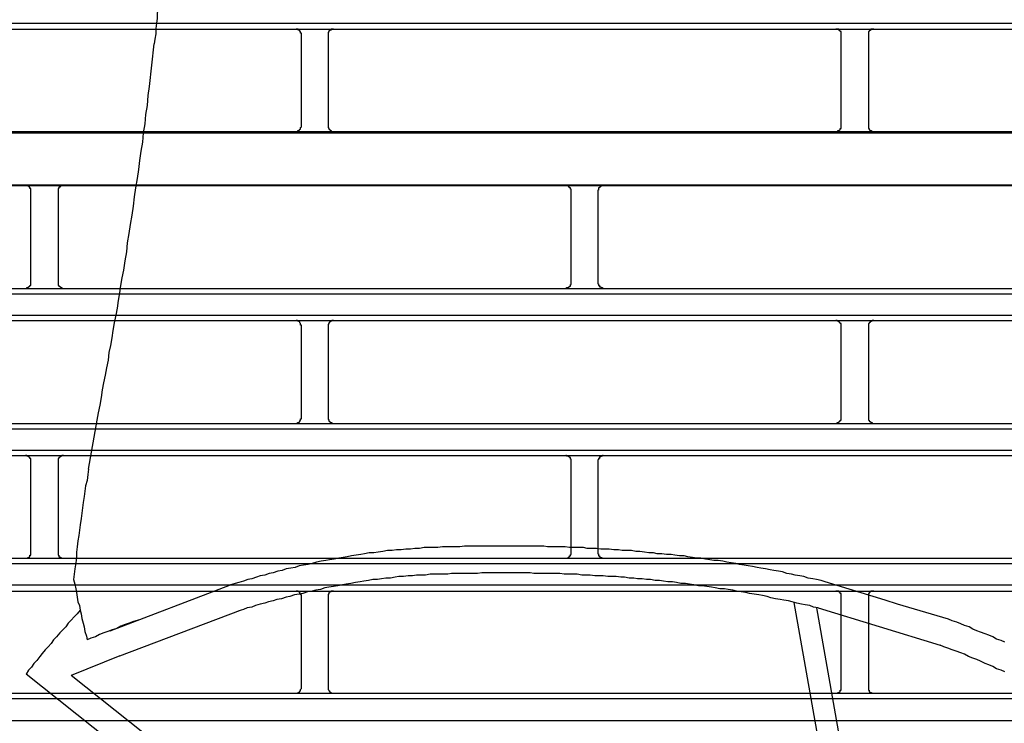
# Model space of a CAD drawing. Header units: millimetres. Extents: x 50532 to 99257, y 49161 to 61325.
# Tile 53 of 256: x 75086 to 75119, y 51639 to 51663. Entities that reach past the tile are written whole.
import ezdxf

# ---------------------------------------------------------------- set-up
doc = ezdxf.new("R2010")
doc.units = ezdxf.units.MM
doc.layers.add('AQUAREA', color=7, linetype='Continuous')

# ---------------------------------------------------------------- blocks, each defined once
blk = doc.blocks.new('SPLIT')
at = {"layer": 'AQUAREA'}
for points in [[(24529.855, -1131.362), (24529.785, -1131.852), (24529.715, -1132.342), (24529.715, -1132.832), (24529.645, -1133.252), (24529.575, -1133.742), (24529.505, -1134.232), (24529.435, -1134.722), (24529.435, -1135.142), (24529.365, -1135.632), (24529.295, -1136.122), (24529.225, -1136.612), (24529.225, -1137.032), (24529.155, -1137.522), (24529.085, -1138.012), (24529.085, -1138.502), (24529.015, -1138.922), (24528.945, -1139.412), (24528.945, -1139.902), (24528.875, -1140.392), (24528.805, -1140.812)], [(24308.585, -1138.922), (24877.685, -1138.922)], [(24308.585, -1139.482), (24877.685, -1139.482)], [(24542.315, -1139.972), (24542.315, -1139.902), (24542.315, -1139.832), (24542.245, -1139.832), (24542.245, -1139.762), (24542.245, -1139.692), (24542.175, -1139.692), (24542.175, -1139.622), (24542.105, -1139.552), (24542.035, -1139.552), (24542.035, -1139.482), (24541.965, -1139.482), (24541.895, -1139.482), (24541.825, -1139.482)], [(24542.315, -1148.372), (24542.315, -1139.972)], [(24545.255, -1139.482), (24545.255, -1139.482), (24545.185, -1139.482), (24545.115, -1139.482), (24545.045, -1139.482), (24545.045, -1139.552), (24544.975, -1139.552), (24544.905, -1139.552), (24544.905, -1139.622), (24544.835, -1139.622), (24544.835, -1139.692), (24544.835, -1139.762), (24544.765, -1139.762), (24544.765, -1139.832), (24544.765, -1139.902), (24544.765, -1139.972)], [(24544.765, -1139.972), (24544.765, -1148.372)], [(24591.875, -1139.972), (24591.875, -1139.902), (24591.875, -1139.832), (24591.875, -1139.762), (24591.875, -1139.692), (24591.805, -1139.692), (24591.805, -1139.622), (24591.735, -1139.622), (24591.735, -1139.552), (24591.665, -1139.552), (24591.665, -1139.482), (24591.595, -1139.482), (24591.525, -1139.482), (24591.455, -1139.482), (24591.385, -1139.482)], [(24591.875, -1148.372), (24591.875, -1139.972)], [(24594.885, -1139.482), (24594.885, -1139.482), (24594.815, -1139.482), (24594.745, -1139.482), (24594.675, -1139.482), (24594.605, -1139.482), (24594.605, -1139.552), (24594.535, -1139.552), (24594.535, -1139.622), (24594.465, -1139.622), (24594.465, -1139.692), (24594.395, -1139.692), (24594.395, -1139.762), (24594.395, -1139.832), (24594.395, -1139.902), (24594.395, -1139.972)], [(24594.395, -1139.972), (24594.395, -1148.372)], [(24528.385, -1144.732), (24528.805, -1140.812)], [(24526.005, -1161.602), (24526.145, -1160.762), (24526.285, -1159.922), (24526.355, -1159.082), (24526.495, -1158.242), (24526.635, -1157.402), (24526.775, -1156.562), (24526.915, -1155.722), (24526.985, -1154.882), (24527.125, -1154.042), (24527.265, -1153.202), (24527.405, -1152.362), (24527.475, -1151.522), (24527.615, -1150.682), (24527.755, -1149.842), (24527.825, -1149.002), (24527.965, -1148.162), (24528.035, -1147.322), (24528.175, -1146.482), (24528.245, -1145.572), (24528.385, -1144.732)], [(24308.585, -1148.862), (24877.685, -1148.862)], [(24308.585, -1149.002), (24877.685, -1149.002)], [(24541.825, -1148.862), (24541.825, -1148.862), (24541.895, -1148.862), (24541.965, -1148.862), (24542.035, -1148.792), (24542.105, -1148.792), (24542.105, -1148.722), (24542.175, -1148.722), (24542.175, -1148.652), (24542.245, -1148.652), (24542.245, -1148.582), (24542.245, -1148.512), (24542.315, -1148.442), (24542.315, -1148.372)], [(24544.765, -1148.372), (24544.765, -1148.372), (24544.765, -1148.442), (24544.765, -1148.512), (24544.835, -1148.582), (24544.835, -1148.652), (24544.905, -1148.652), (24544.905, -1148.722), (24544.975, -1148.722), (24544.975, -1148.792), (24545.045, -1148.792), (24545.045, -1148.862), (24545.115, -1148.862), (24545.185, -1148.862), (24545.255, -1148.862)], [(24591.385, -1148.862), (24591.385, -1148.862), (24591.455, -1148.862), (24591.525, -1148.862), (24591.595, -1148.862), (24591.595, -1148.792), (24591.665, -1148.792), (24591.735, -1148.792), (24591.735, -1148.722), (24591.805, -1148.722), (24591.805, -1148.652), (24591.805, -1148.582), (24591.875, -1148.582), (24591.875, -1148.512), (24591.875, -1148.442), (24591.875, -1148.372)], [(24594.395, -1148.372), (24594.395, -1148.372), (24594.395, -1148.442), (24594.395, -1148.512), (24594.395, -1148.582), (24594.465, -1148.582), (24594.465, -1148.652), (24594.465, -1148.722), (24594.535, -1148.722), (24594.535, -1148.792), (24594.605, -1148.792), (24594.675, -1148.792), (24594.675, -1148.862), (24594.745, -1148.862), (24594.815, -1148.862), (24594.885, -1148.862)], [(24308.585, -1153.762), (24877.685, -1153.762)], [(24308.585, -1153.832), (24877.685, -1153.832)], [(24517.465, -1154.322), (24517.465, -1154.322), (24517.465, -1154.252), (24517.465, -1154.182), (24517.465, -1154.112), (24517.395, -1154.112), (24517.395, -1154.042), (24517.395, -1153.972), (24517.325, -1153.972), (24517.325, -1153.902), (24517.255, -1153.902), (24517.185, -1153.902), (24517.185, -1153.832), (24517.115, -1153.832), (24517.045, -1153.832), (24516.975, -1153.832)], [(24517.465, -1162.792), (24517.465, -1154.322)], [(24520.475, -1153.832), (24520.475, -1153.832), (24520.405, -1153.832), (24520.335, -1153.832), (24520.265, -1153.832), (24520.265, -1153.902), (24520.195, -1153.902), (24520.125, -1153.972), (24520.055, -1153.972), (24520.055, -1154.042), (24520.055, -1154.112), (24519.985, -1154.112), (24519.985, -1154.182), (24519.985, -1154.252), (24519.985, -1154.322)], [(24519.985, -1154.322), (24519.985, -1162.792)], [(24567.095, -1154.322), (24567.095, -1154.322), (24567.095, -1154.252), (24567.095, -1154.182), (24567.025, -1154.182), (24567.025, -1154.112), (24567.025, -1154.042), (24566.955, -1154.042), (24566.955, -1153.972), (24566.885, -1153.972), (24566.885, -1153.902), (24566.815, -1153.902), (24566.745, -1153.832), (24566.675, -1153.832), (24566.605, -1153.832)], [(24567.095, -1162.792), (24567.095, -1154.322)], [(24570.035, -1153.832), (24570.035, -1153.832), (24569.965, -1153.832), (24569.895, -1153.832), (24569.895, -1153.902), (24569.825, -1153.902), (24569.755, -1153.902), (24569.755, -1153.972), (24569.685, -1153.972), (24569.685, -1154.042), (24569.615, -1154.042), (24569.615, -1154.112), (24569.615, -1154.182), (24569.615, -1154.252), (24569.545, -1154.252), (24569.545, -1154.322)], [(24569.545, -1154.322), (24569.545, -1162.792)], [(24523.555, -1175.392), (24523.695, -1174.692), (24523.835, -1173.992), (24523.975, -1173.292), (24524.045, -1172.592), (24524.185, -1171.962), (24524.325, -1171.262), (24524.465, -1170.562), (24524.605, -1169.862), (24524.675, -1169.162), (24524.815, -1168.532), (24524.955, -1167.832), (24525.025, -1167.132), (24525.165, -1166.432), (24525.305, -1165.732), (24525.445, -1165.102), (24525.515, -1164.402), (24525.655, -1163.702), (24525.725, -1163.002), (24525.865, -1162.302), (24526.005, -1161.602)], [(24308.585, -1163.282), (24877.685, -1163.282)], [(24516.975, -1163.282), (24516.975, -1163.282), (24517.045, -1163.282), (24517.115, -1163.282), (24517.115, -1163.212), (24517.185, -1163.212), (24517.255, -1163.212), (24517.255, -1163.142), (24517.325, -1163.142), (24517.325, -1163.072), (24517.395, -1163.072), (24517.395, -1163.002), (24517.465, -1163.002), (24517.465, -1162.932), (24517.465, -1162.862), (24517.465, -1162.792)], [(24519.985, -1162.792), (24519.985, -1162.792), (24519.985, -1162.862), (24519.985, -1162.932), (24519.985, -1163.002), (24520.055, -1163.002), (24520.055, -1163.072), (24520.125, -1163.072), (24520.125, -1163.142), (24520.195, -1163.142), (24520.195, -1163.212), (24520.265, -1163.212), (24520.335, -1163.212), (24520.335, -1163.282), (24520.405, -1163.282), (24520.475, -1163.282)], [(24566.605, -1163.282), (24566.605, -1163.282), (24566.675, -1163.282), (24566.675, -1163.212), (24566.745, -1163.212), (24566.815, -1163.212), (24566.885, -1163.212), (24566.885, -1163.142), (24566.955, -1163.142), (24566.955, -1163.072), (24567.025, -1163.072), (24567.025, -1163.002), (24567.025, -1162.932), (24567.095, -1162.932), (24567.095, -1162.862), (24567.095, -1162.792)], [(24569.545, -1162.792), (24569.545, -1162.792), (24569.545, -1162.862), (24569.615, -1162.862), (24569.615, -1162.932), (24569.615, -1163.002), (24569.685, -1163.002), (24569.685, -1163.072), (24569.685, -1163.142), (24569.755, -1163.142), (24569.825, -1163.142), (24569.825, -1163.212), (24569.895, -1163.212), (24569.965, -1163.212), (24569.965, -1163.282), (24570.035, -1163.282)], [(24308.585, -1163.772), (24877.685, -1163.772)], [(24308.585, -1165.732), (24877.685, -1165.732)], [(24308.585, -1166.222), (24877.685, -1166.222)], [(24542.315, -1166.712), (24542.315, -1166.712), (24542.315, -1166.642), (24542.245, -1166.642), (24542.245, -1166.572), (24542.245, -1166.502), (24542.175, -1166.432), (24542.175, -1166.362), (24542.105, -1166.362), (24542.105, -1166.292), (24542.035, -1166.292), (24541.965, -1166.292), (24541.965, -1166.222), (24541.895, -1166.222), (24541.825, -1166.222)], [(24545.255, -1166.222), (24545.255, -1166.222), (24545.185, -1166.222), (24545.115, -1166.222), (24545.115, -1166.292), (24545.045, -1166.292), (24544.975, -1166.292), (24544.975, -1166.362), (24544.905, -1166.362), (24544.905, -1166.432), (24544.835, -1166.432), (24544.835, -1166.502), (24544.835, -1166.572), (24544.765, -1166.572), (24544.765, -1166.642), (24544.765, -1166.712)], [(24591.875, -1166.712), (24591.875, -1166.712), (24591.875, -1166.642), (24591.875, -1166.572), (24591.875, -1166.502), (24591.805, -1166.502), (24591.805, -1166.432), (24591.735, -1166.432), (24591.735, -1166.362), (24591.665, -1166.362), (24591.665, -1166.292), (24591.595, -1166.292), (24591.525, -1166.292), (24591.525, -1166.222), (24591.455, -1166.222), (24591.385, -1166.222)], [(24594.885, -1166.222), (24594.885, -1166.222), (24594.815, -1166.222), (24594.745, -1166.222), (24594.745, -1166.292), (24594.675, -1166.292), (24594.605, -1166.292), (24594.605, -1166.362), (24594.535, -1166.362), (24594.535, -1166.432), (24594.465, -1166.432), (24594.465, -1166.502), (24594.395, -1166.502), (24594.395, -1166.572), (24594.395, -1166.642), (24594.395, -1166.712)], [(24542.315, -1175.182), (24542.315, -1166.712)], [(24544.765, -1166.712), (24544.765, -1175.182)], [(24591.875, -1175.182), (24591.875, -1166.712)], [(24594.395, -1166.712), (24594.395, -1175.182)], [(24522.785, -1179.872), (24523.555, -1175.392)], [(24541.825, -1175.672), (24541.825, -1175.672), (24541.895, -1175.672), (24541.965, -1175.672), (24541.965, -1175.602), (24542.035, -1175.602), (24542.105, -1175.602), (24542.105, -1175.532), (24542.175, -1175.532), (24542.175, -1175.462), (24542.245, -1175.392), (24542.245, -1175.322), (24542.245, -1175.252), (24542.315, -1175.252), (24542.315, -1175.182)], [(24544.765, -1175.182), (24544.765, -1175.182), (24544.765, -1175.252), (24544.765, -1175.322), (24544.835, -1175.322), (24544.835, -1175.392), (24544.835, -1175.462), (24544.905, -1175.462), (24544.905, -1175.532), (24544.975, -1175.532), (24544.975, -1175.602), (24545.045, -1175.602), (24545.115, -1175.602), (24545.115, -1175.672), (24545.185, -1175.672), (24545.255, -1175.672)], [(24591.385, -1175.672), (24591.385, -1175.672), (24591.455, -1175.672), (24591.525, -1175.672), (24591.525, -1175.602), (24591.595, -1175.602), (24591.665, -1175.602), (24591.665, -1175.532), (24591.735, -1175.532), (24591.735, -1175.462), (24591.805, -1175.462), (24591.805, -1175.392), (24591.875, -1175.392), (24591.875, -1175.322), (24591.875, -1175.252), (24591.875, -1175.182)], [(24594.395, -1175.182), (24594.395, -1175.182), (24594.395, -1175.252), (24594.395, -1175.322), (24594.395, -1175.392), (24594.465, -1175.392), (24594.465, -1175.462), (24594.535, -1175.462), (24594.535, -1175.532), (24594.605, -1175.532), (24594.605, -1175.602), (24594.675, -1175.602), (24594.745, -1175.602), (24594.745, -1175.672), (24594.815, -1175.672), (24594.885, -1175.672)], [(24308.585, -1175.672), (24877.685, -1175.672)], [(24308.585, -1176.162), (24877.685, -1176.162)], [(24308.585, -1178.122), (24877.685, -1178.122)], [(24308.585, -1178.612), (24877.685, -1178.612)], [(24517.465, -1179.102), (24517.465, -1179.102), (24517.465, -1179.032), (24517.465, -1178.962), (24517.465, -1178.892), (24517.395, -1178.892), (24517.395, -1178.822), (24517.325, -1178.822), (24517.325, -1178.752), (24517.255, -1178.752), (24517.255, -1178.682), (24517.185, -1178.682), (24517.115, -1178.682), (24517.115, -1178.612), (24517.045, -1178.612), (24516.975, -1178.612)], [(24520.475, -1178.612), (24520.475, -1178.612), (24520.405, -1178.612), (24520.335, -1178.612), (24520.335, -1178.682), (24520.265, -1178.682), (24520.195, -1178.682), (24520.195, -1178.752), (24520.125, -1178.752), (24520.125, -1178.822), (24520.055, -1178.822), (24520.055, -1178.892), (24519.985, -1178.892), (24519.985, -1178.962), (24519.985, -1179.032), (24519.985, -1179.102)], [(24567.095, -1179.102), (24567.095, -1179.102), (24567.095, -1179.032), (24567.095, -1178.962), (24567.025, -1178.962), (24567.025, -1178.892), (24567.025, -1178.822), (24566.955, -1178.822), (24566.955, -1178.752), (24566.885, -1178.752), (24566.885, -1178.682), (24566.815, -1178.682), (24566.745, -1178.682), (24566.675, -1178.682), (24566.675, -1178.612), (24566.605, -1178.612)], [(24570.035, -1178.612), (24570.035, -1178.612), (24569.965, -1178.612), (24569.965, -1178.682), (24569.895, -1178.682), (24569.825, -1178.682), (24569.825, -1178.752), (24569.755, -1178.752), (24569.685, -1178.752), (24569.685, -1178.822), (24569.685, -1178.892), (24569.615, -1178.892), (24569.615, -1178.962), (24569.615, -1179.032), (24569.545, -1179.032), (24569.545, -1179.102)], [(24517.465, -1187.572), (24517.465, -1179.102)], [(24519.985, -1179.102), (24519.985, -1187.572)], [(24522.785, -1179.872), (24522.715, -1180.362), (24522.645, -1180.922), (24522.505, -1181.412), (24522.435, -1181.902), (24522.365, -1182.392), (24522.295, -1182.952), (24522.225, -1183.442), (24522.155, -1183.932), (24522.085, -1184.422), (24522.015, -1184.982), (24521.945, -1185.472), (24521.875, -1185.962), (24521.805, -1186.452), (24521.735, -1187.012), (24521.665, -1187.502), (24521.665, -1187.992), (24521.595, -1188.482), (24521.525, -1189.042), (24521.455, -1189.532), (24521.385, -1190.022)], [(24567.095, -1187.572), (24567.095, -1179.102)], [(24569.545, -1179.102), (24569.545, -1187.572)], [(24555.685, -1187.012), (24555.265, -1187.012), (24554.845, -1187.082), (24554.425, -1187.082), (24554.005, -1187.082), (24553.585, -1187.082), (24553.165, -1187.152), (24552.745, -1187.152), (24552.325, -1187.222), (24551.905, -1187.222), (24551.485, -1187.292), (24551.065, -1187.292), (24550.645, -1187.362), (24550.225, -1187.362), (24549.805, -1187.432), (24549.385, -1187.502), (24548.965, -1187.572)], [(24575.425, -1187.642), (24575.005, -1187.642), (24574.655, -1187.572), (24574.235, -1187.572), (24573.815, -1187.502), (24573.395, -1187.432), (24573.045, -1187.432), (24572.625, -1187.362), (24572.205, -1187.362), (24571.785, -1187.362), (24571.435, -1187.292), (24571.015, -1187.292), (24570.595, -1187.222), (24570.175, -1187.222), (24569.825, -1187.222), (24569.405, -1187.152), (24568.985, -1187.152), (24568.565, -1187.152), (24568.215, -1187.082), (24567.795, -1187.082), (24567.375, -1187.082), (24566.955, -1187.082), (24566.535, -1187.012), (24566.185, -1187.012), (24565.765, -1187.012), (24565.345, -1187.012), (24564.925, -1187.012), (24564.575, -1186.942), (24564.155, -1186.942), (24563.735, -1186.942), (24563.315, -1186.942), (24562.965, -1186.942), (24562.545, -1186.942), (24562.125, -1186.942), (24561.705, -1186.942), (24561.285, -1186.942), (24560.935, -1186.942), (24560.515, -1186.942), (24560.095, -1186.942), (24559.675, -1186.942), (24559.325, -1186.942), (24558.905, -1186.942), (24558.485, -1186.942), (24558.065, -1186.942), (24557.645, -1186.942), (24557.295, -1186.942), (24556.875, -1187.012), (24556.455, -1187.012), (24556.035, -1187.012), (24555.685, -1187.012)], [(24308.585, -1188.062), (24877.685, -1188.062)], [(24516.975, -1188.062), (24516.975, -1188.062), (24517.045, -1188.062), (24517.115, -1188.062), (24517.185, -1188.062), (24517.185, -1187.992), (24517.255, -1187.992), (24517.325, -1187.992), (24517.325, -1187.922), (24517.395, -1187.922), (24517.395, -1187.852), (24517.395, -1187.782), (24517.465, -1187.782), (24517.465, -1187.712), (24517.465, -1187.642), (24517.465, -1187.572)], [(24519.985, -1187.572), (24519.985, -1187.572), (24519.985, -1187.642), (24519.985, -1187.712), (24519.985, -1187.782), (24520.055, -1187.782), (24520.055, -1187.852), (24520.055, -1187.922), (24520.125, -1187.922), (24520.195, -1187.992), (24520.265, -1187.992), (24520.265, -1188.062), (24520.335, -1188.062), (24520.405, -1188.062), (24520.475, -1188.062)], [(24548.965, -1187.572), (24548.545, -1187.572), (24548.125, -1187.642), (24547.775, -1187.712), (24547.355, -1187.782), (24546.935, -1187.852), (24546.515, -1187.922), (24546.165, -1187.992), (24545.745, -1188.062), (24545.325, -1188.132), (24544.905, -1188.202), (24544.555, -1188.272), (24544.135, -1188.342), (24543.715, -1188.412), (24543.295, -1188.552), (24542.945, -1188.622), (24542.525, -1188.692), (24542.105, -1188.762), (24541.755, -1188.902), (24541.335, -1188.972), (24540.915, -1189.042), (24540.565, -1189.182), (24540.145, -1189.252), (24539.725, -1189.392), (24539.375, -1189.462), (24538.955, -1189.602), (24538.535, -1189.672), (24538.185, -1189.812), (24537.765, -1189.952), (24537.415, -1190.022), (24536.995, -1190.162), (24536.575, -1190.302), (24536.225, -1190.372), (24535.805, -1190.512)], [(24566.605, -1188.062), (24566.605, -1188.062), (24566.675, -1188.062), (24566.745, -1188.062), (24566.815, -1187.992), (24566.885, -1187.992), (24566.885, -1187.922), (24566.955, -1187.922), (24566.955, -1187.852), (24567.025, -1187.852), (24567.025, -1187.782), (24567.025, -1187.712), (24567.095, -1187.712), (24567.095, -1187.642), (24567.095, -1187.572)], [(24569.545, -1187.572), (24569.545, -1187.572), (24569.545, -1187.642), (24569.615, -1187.642), (24569.615, -1187.712), (24569.615, -1187.782), (24569.615, -1187.852), (24569.685, -1187.852), (24569.685, -1187.922), (24569.755, -1187.922), (24569.755, -1187.992), (24569.825, -1187.992), (24569.895, -1187.992), (24569.895, -1188.062), (24569.965, -1188.062), (24570.035, -1188.062)], [(24590.405, -1190.232), (24590.055, -1190.092), (24589.635, -1190.022), (24589.285, -1189.952), (24588.865, -1189.882), (24588.445, -1189.742), (24588.095, -1189.672), (24587.675, -1189.602), (24587.325, -1189.532), (24586.905, -1189.462), (24586.485, -1189.322), (24586.135, -1189.252), (24585.715, -1189.182), (24585.365, -1189.112), (24584.945, -1189.042), (24584.525, -1188.972), (24584.175, -1188.902), (24583.755, -1188.832), (24583.335, -1188.762), (24582.985, -1188.692), (24582.565, -1188.622), (24582.215, -1188.552), (24581.795, -1188.482), (24581.375, -1188.412), (24581.025, -1188.342), (24580.605, -1188.272), (24580.185, -1188.272), (24579.835, -1188.202), (24579.415, -1188.132), (24578.995, -1188.062), (24578.645, -1188.062), (24578.225, -1187.992), (24577.805, -1187.922), (24577.455, -1187.852), (24577.035, -1187.852), (24576.615, -1187.782), (24576.265, -1187.712), (24575.845, -1187.712), (24575.425, -1187.642)], [(24308.585, -1188.552), (24877.685, -1188.552)], [(24555.755, -1189.532), (24555.335, -1189.532), (24554.915, -1189.532), (24554.495, -1189.532), (24554.145, -1189.532), (24553.725, -1189.602), (24553.305, -1189.602), (24552.885, -1189.602), (24552.535, -1189.672), (24552.115, -1189.672), (24551.695, -1189.742), (24551.275, -1189.742), (24550.925, -1189.812), (24550.505, -1189.882), (24550.085, -1189.882), (24549.665, -1189.952), (24549.315, -1190.022)], [(24575.215, -1190.092), (24574.795, -1190.092), (24574.375, -1190.022), (24574.025, -1190.022), (24573.605, -1189.952), (24573.185, -1189.952), (24572.835, -1189.882), (24572.415, -1189.882), (24571.995, -1189.812), (24571.645, -1189.812), (24571.225, -1189.742), (24570.805, -1189.742), (24570.455, -1189.742), (24570.035, -1189.672), (24569.615, -1189.672), (24569.265, -1189.672), (24568.845, -1189.602), (24568.425, -1189.602), (24568.075, -1189.602), (24567.655, -1189.532), (24567.235, -1189.532), (24566.885, -1189.532), (24566.465, -1189.532), (24566.045, -1189.462), (24565.695, -1189.462), (24565.275, -1189.462), (24564.855, -1189.462), (24564.505, -1189.462), (24564.085, -1189.462), (24563.665, -1189.462), (24563.315, -1189.392), (24562.895, -1189.392), (24562.475, -1189.392), (24562.125, -1189.392), (24561.705, -1189.392), (24561.285, -1189.392), (24560.865, -1189.392), (24560.515, -1189.392), (24560.095, -1189.392), (24559.675, -1189.392), (24559.325, -1189.392), (24558.905, -1189.392), (24558.485, -1189.462), (24558.135, -1189.462), (24557.715, -1189.462), (24557.295, -1189.462), (24556.945, -1189.462), (24556.525, -1189.462), (24556.105, -1189.462), (24555.755, -1189.532)], [(24308.585, -1190.512), (24877.685, -1190.512)], [(24521.385, -1190.022), (24521.525, -1190.442), (24521.595, -1190.862), (24521.665, -1191.212), (24521.735, -1191.632), (24521.805, -1192.052), (24521.945, -1192.402), (24522.015, -1192.822), (24522.085, -1193.172), (24522.155, -1193.592), (24522.295, -1194.012), (24522.365, -1194.362), (24522.435, -1194.782), (24522.575, -1195.202), (24522.645, -1195.552)], [(24524.745, -1194.712), (24535.805, -1190.512)], [(24549.315, -1190.022), (24548.895, -1190.022), (24548.475, -1190.092), (24548.055, -1190.162), (24547.705, -1190.232), (24547.285, -1190.302), (24546.865, -1190.372), (24546.445, -1190.442), (24546.095, -1190.512), (24545.675, -1190.582), (24545.255, -1190.652), (24544.835, -1190.722), (24544.485, -1190.792), (24544.065, -1190.932), (24543.645, -1191.002), (24543.295, -1191.072), (24542.875, -1191.142), (24542.455, -1191.282), (24542.105, -1191.352), (24541.685, -1191.422), (24541.265, -1191.562), (24540.915, -1191.632), (24540.495, -1191.772), (24540.075, -1191.842), (24539.725, -1191.982), (24539.305, -1192.052), (24538.955, -1192.192), (24538.535, -1192.262), (24538.115, -1192.402), (24537.765, -1192.542), (24537.345, -1192.612), (24536.995, -1192.752), (24536.575, -1192.892)], [(24589.775, -1192.612), (24589.355, -1192.542), (24589.005, -1192.402), (24588.585, -1192.332), (24588.235, -1192.262), (24587.815, -1192.192), (24587.395, -1192.052), (24587.045, -1191.982), (24586.625, -1191.912), (24586.275, -1191.842), (24585.855, -1191.772), (24585.435, -1191.702), (24585.085, -1191.562), (24584.665, -1191.492), (24584.315, -1191.422), (24583.895, -1191.352), (24583.475, -1191.282), (24583.125, -1191.212), (24582.705, -1191.142), (24582.285, -1191.072), (24581.935, -1191.002), (24581.515, -1190.932), (24581.165, -1190.862), (24580.745, -1190.862), (24580.325, -1190.792), (24579.975, -1190.722), (24579.555, -1190.652), (24579.135, -1190.582), (24578.785, -1190.582), (24578.365, -1190.512), (24577.945, -1190.442), (24577.595, -1190.372), (24577.175, -1190.372), (24576.755, -1190.302), (24576.405, -1190.232), (24575.985, -1190.232), (24575.565, -1190.162), (24575.215, -1190.092)], [(24595.935, -1191.912), (24590.405, -1190.232)], [(24308.585, -1191.072), (24877.685, -1191.072)], [(24542.315, -1191.562), (24542.315, -1191.492), (24542.315, -1191.422), (24542.245, -1191.422), (24542.245, -1191.352), (24542.245, -1191.282), (24542.175, -1191.282), (24542.175, -1191.212), (24542.105, -1191.142), (24542.035, -1191.142), (24542.035, -1191.072), (24541.965, -1191.072), (24541.895, -1191.072), (24541.825, -1191.072)], [(24542.315, -1199.962), (24542.315, -1191.562)], [(24545.255, -1191.072), (24545.255, -1191.072), (24545.185, -1191.072), (24545.115, -1191.072), (24545.045, -1191.072), (24545.045, -1191.142), (24544.975, -1191.142), (24544.905, -1191.142), (24544.905, -1191.212), (24544.835, -1191.212), (24544.835, -1191.282), (24544.835, -1191.352), (24544.765, -1191.352), (24544.765, -1191.422), (24544.765, -1191.492), (24544.765, -1191.562)], [(24544.765, -1191.562), (24544.765, -1199.962)], [(24591.875, -1191.562), (24591.875, -1191.492), (24591.875, -1191.422), (24591.875, -1191.352), (24591.875, -1191.282), (24591.805, -1191.282), (24591.805, -1191.212), (24591.735, -1191.212), (24591.735, -1191.142), (24591.665, -1191.142), (24591.665, -1191.072), (24591.595, -1191.072), (24591.525, -1191.072), (24591.455, -1191.072), (24591.385, -1191.072)], [(24591.875, -1199.962), (24591.875, -1191.562)], [(24594.885, -1191.072), (24594.885, -1191.072), (24594.815, -1191.072), (24594.745, -1191.072), (24594.675, -1191.072), (24594.605, -1191.072), (24594.605, -1191.142), (24594.535, -1191.142), (24594.535, -1191.212), (24594.465, -1191.212), (24594.465, -1191.282), (24594.395, -1191.282), (24594.395, -1191.352), (24594.395, -1191.422), (24594.395, -1191.492), (24594.395, -1191.562)], [(24594.395, -1191.562), (24594.395, -1199.962)], [(24587.535, -1192.122), (24593.555, -1226.002)], [(24597.055, -1192.262), (24595.935, -1191.912)], [(24601.745, -1193.662), (24597.055, -1192.262)], [(24522.015, -1192.822), (24521.735, -1193.172), (24521.455, -1193.452), (24521.175, -1193.732), (24520.895, -1194.012), (24520.685, -1194.362), (24520.405, -1194.642), (24520.125, -1194.922), (24519.845, -1195.272), (24519.565, -1195.552), (24519.355, -1195.902), (24519.075, -1196.182), (24518.795, -1196.462), (24518.515, -1196.812), (24518.305, -1197.092), (24518.025, -1197.442), (24517.745, -1197.722), (24517.535, -1198.072), (24517.255, -1198.352), (24517.045, -1198.702)], [(24525.655, -1197.022), (24536.715, -1192.822)], [(24589.635, -1192.612), (24595.445, -1225.652)], [(24589.775, -1192.612), (24600.975, -1196.042)], [(24527.335, -1193.732), (24526.915, -1193.872), (24526.495, -1194.012), (24526.145, -1194.152), (24525.725, -1194.292), (24525.375, -1194.502), (24524.955, -1194.642), (24524.535, -1194.782), (24524.185, -1194.922), (24523.765, -1195.062), (24523.415, -1195.272), (24522.995, -1195.412), (24522.645, -1195.552)], [(24606.925, -1195.762), (24606.575, -1195.622), (24606.155, -1195.482), (24605.805, -1195.272), (24605.455, -1195.132), (24605.105, -1194.992), (24604.685, -1194.852), (24604.335, -1194.712), (24603.985, -1194.572), (24603.635, -1194.362), (24603.215, -1194.222), (24602.865, -1194.082), (24602.515, -1193.942), (24602.095, -1193.802), (24601.745, -1193.662)], [(24606.925, -1198.492), (24606.575, -1198.352), (24606.155, -1198.212), (24605.805, -1198.002), (24605.455, -1197.862), (24605.105, -1197.722), (24604.685, -1197.512), (24604.335, -1197.372), (24603.985, -1197.232), (24603.565, -1197.092), (24603.215, -1196.882), (24602.865, -1196.742), (24602.445, -1196.602), (24602.095, -1196.462), (24601.675, -1196.322), (24601.325, -1196.182), (24600.975, -1196.042)], [(24525.655, -1197.022), (24521.175, -1198.842)], [(24555.475, -1229.292), (24517.045, -1198.702)], [(24559.045, -1228.942), (24521.175, -1198.842)], [(24308.585, -1200.452), (24877.685, -1200.452)], [(24541.825, -1200.452), (24541.825, -1200.452), (24541.895, -1200.452), (24541.965, -1200.452), (24542.035, -1200.382), (24542.105, -1200.382), (24542.105, -1200.312), (24542.175, -1200.312), (24542.175, -1200.242), (24542.245, -1200.242), (24542.245, -1200.172), (24542.245, -1200.102), (24542.315, -1200.032), (24542.315, -1199.962)], [(24544.765, -1199.962), (24544.765, -1199.962), (24544.765, -1200.032), (24544.765, -1200.102), (24544.835, -1200.172), (24544.835, -1200.242), (24544.905, -1200.242), (24544.905, -1200.312), (24544.975, -1200.312), (24544.975, -1200.382), (24545.045, -1200.382), (24545.045, -1200.452), (24545.115, -1200.452), (24545.185, -1200.452), (24545.255, -1200.452)], [(24591.385, -1200.452), (24591.385, -1200.452), (24591.455, -1200.452), (24591.525, -1200.452), (24591.595, -1200.452), (24591.595, -1200.382), (24591.665, -1200.382), (24591.735, -1200.382), (24591.735, -1200.312), (24591.805, -1200.312), (24591.805, -1200.242), (24591.805, -1200.172), (24591.875, -1200.172), (24591.875, -1200.102), (24591.875, -1200.032), (24591.875, -1199.962)], [(24594.395, -1199.962), (24594.395, -1199.962), (24594.395, -1200.032), (24594.395, -1200.102), (24594.395, -1200.172), (24594.465, -1200.172), (24594.465, -1200.242), (24594.465, -1200.312), (24594.535, -1200.312), (24594.535, -1200.382), (24594.605, -1200.382), (24594.675, -1200.382), (24594.675, -1200.452), (24594.745, -1200.452), (24594.815, -1200.452), (24594.885, -1200.452)], [(24308.585, -1200.942), (24877.685, -1200.942)], [(24308.585, -1202.972), (24877.685, -1202.972)]]:
    blk.add_lwpolyline(points, dxfattribs=at)
blk.add_open_spline([(24849.6, -1265.944), (24849.6, -1128.959), (24738.553, -1017.912), (24601.569, -1017.912), (24464.585, -1017.912), (24353.537, -1128.959), (24353.537, -1265.944), (24353.537, -1402.928), (24464.585, -1513.975), (24601.569, -1513.975), (24738.553, -1513.975), (24849.6, -1402.928), (24849.6, -1265.944)], degree=3, knots=[0, 0, 0, 0, 1, 1, 1, 2, 2, 2, 3, 3, 3, 4, 4, 4, 4], dxfattribs=at)

msp = doc.modelspace()

# ---------------------------------------------------------------- block references
at = {"lineweight": 13, "xscale": 0.3627524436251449, "yscale": 0.3627524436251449, "zscale": 0.3627524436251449}
msp.add_blockref('SPLIT', (66192.57, 52075.7, 0), dxfattribs=at)

doc.saveas('drawing.dxf')
